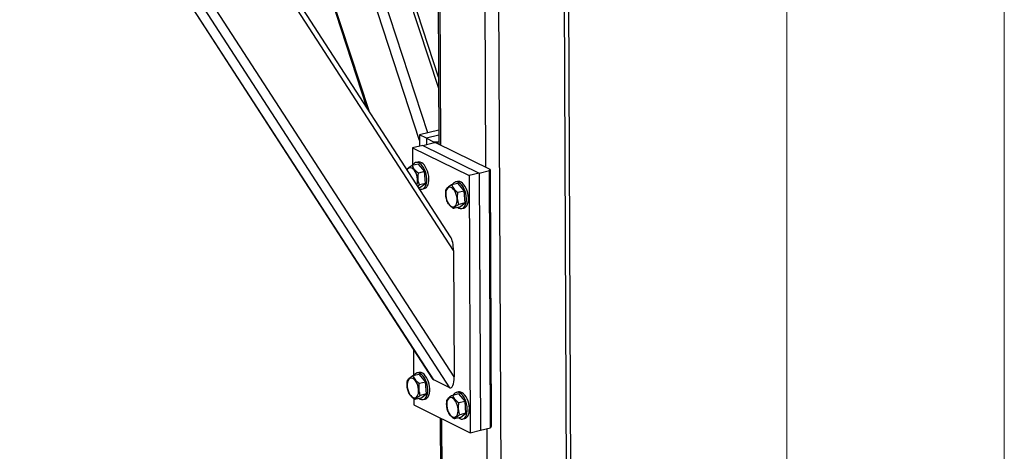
# Model space of a CAD drawing. Header units: millimetres. Extents: x 5 to 589, y 5 to 415.
# Tile 109 of 115: x 566 to 589, y 293 to 303. Entities that reach past the tile are written whole.
import ezdxf

# ---------------------------------------------------------------- set-up
doc = ezdxf.new("R2010")
doc.units = ezdxf.units.MM
doc.layers.add('TRAIT-FORT', color=4, linetype='Continuous', lineweight=25)

msp = doc.modelspace()

# ---------------------------------------------------------------- linework, layer by layer
at = {"color": 7, "linetype": 'Continuous', "lineweight": 18}
for p, q in [((589, 5), (589, 415)), ((584, 10), (584, 410))]:
    msp.add_line(p, q, dxfattribs=at)
at = {"layer": 'TRAIT-FORT', "color": 4, "linetype": 'Continuous', "lineweight": 25}
for p, q in [((575.55581, 300.05203), (570.59268, 315.21478)), ((575.74608, 300.23157), (570.88939, 315.06915)), ((575.99607, 301.24965), (571.64242, 314.55038)), ((575.99491, 301.50824), (571.72747, 314.54561)), ((578.94237, 291.13236), (578.84763, 312.34076)), ((579.04109, 291.19712), (578.94653, 312.36447)), ((575.94811, 311.98505), (576.0018, 299.96662)), ((576.04216, 299.94682), (575.98847, 311.96524)), ((577.43755, 290.77162), (577.34281, 311.98002)), ((577.08097, 299.43695), (577.02528, 311.9039)), ((571.15295, 310.55544), (574.33888, 300.82219)), ((574.3959, 300.73423), (571.17913, 310.56172)), ((576.26982, 297.84356), (568.44931, 309.90731)), ((576.33683, 297.52748), (568.32996, 309.8787)), ((576.34979, 294.62648), (566.7135, 309.49119)), ((576.25374, 294.37418), (566.57543, 309.30372)), ((566.36258, 309.2223), (575.84869, 294.58924)), ((575.88041, 294.55741), (566.37328, 309.2229)), ((576.00034, 300.29253), (575.55521, 300.18582)), ((575.71753, 300.10615), (575.55521, 300.18582)), ((575.55521, 300.18582), (575.55638, 299.92522)), ((576.00087, 300.17407), (575.71753, 300.10615)), ((575.63015, 299.94291), (575.86528, 299.99928)), ((575.71753, 300.10615), (575.71816, 299.96401)), ((575.71753, 300.10615), (575.87984, 300.02648)), ((575.94477, 299.99462), (575.86528, 299.99928)), ((575.87984, 300.02648), (575.95933, 300.02182)), ((575.87997, 299.99842), (575.87984, 300.02648)), ((577.17836, 299.38915), (575.94477, 299.99462)), ((575.95933, 300.02182), (576.00151, 300.03193)), ((575.95933, 300.02182), (575.95948, 299.98739)), ((575.63015, 299.94291), (575.39502, 299.88654)), ((575.39502, 299.88654), (575.39683, 299.48324)), ((575.39502, 299.88654), (576.69354, 299.24921)), ((575.63015, 299.94291), (576.92867, 299.30558)), ((575.52433, 299.51381), (575.38336, 299.48002)), ((575.51893, 299.55951), (575.47191, 299.54824)), ((575.52433, 299.51381), (575.67154, 299.3392)), ((575.67154, 299.3392), (575.53057, 299.3054)), ((575.69238, 299.068), (575.67154, 299.3392)), ((576.92867, 299.30558), (576.69354, 299.24921)), ((576.92867, 299.30558), (577.1638, 299.36194)), ((576.92867, 299.30558), (576.95506, 293.3979)), ((577.1638, 299.36194), (577.17836, 299.38915)), ((577.19019, 293.45427), (577.1638, 299.36194)), ((577.17836, 299.38915), (577.20475, 293.48147)), ((575.69238, 299.068), (575.55141, 299.0342)), ((575.56602, 298.97141), (575.69238, 299.068)), ((576.4333, 299.06768), (576.29233, 299.03388)), ((576.4279, 299.11337), (576.38087, 299.1021)), ((576.4333, 299.06768), (576.5805, 298.89306)), ((576.69354, 299.24921), (576.71993, 293.34154)), ((575.51308, 299.0109), (575.55141, 299.0342)), ((575.56602, 298.97141), (575.54235, 298.96574)), ((575.61844, 298.93698), (575.66547, 298.94826)), ((576.5805, 298.89306), (576.43953, 298.85927)), ((576.60135, 298.62186), (576.5805, 298.89306)), ((576.60135, 298.62186), (576.46038, 298.58807)), ((576.47498, 298.52527), (576.60135, 298.62186)), ((576.47498, 298.52527), (576.33401, 298.49148)), ((576.52741, 298.49085), (576.57443, 298.50212)), ((576.33683, 297.52748), (576.34979, 294.62648)), ((575.4157, 295.25715), (575.41842, 294.64969)), ((575.54592, 294.68026), (575.40496, 294.64646)), ((575.54053, 294.72596), (575.4935, 294.71468)), ((575.54592, 294.68026), (575.69313, 294.50565)), ((576.25374, 294.37418), (575.88041, 294.55741)), ((575.69313, 294.50565), (575.55216, 294.47185)), ((575.71397, 294.23445), (575.69313, 294.50565)), ((575.42076, 294.12515), (575.42141, 293.97887)), ((575.58761, 294.13786), (575.44664, 294.10406)), ((575.71397, 294.23445), (575.573, 294.20065)), ((575.58761, 294.13786), (575.71397, 294.23445)), ((575.64003, 294.10343), (575.68706, 294.1147)), ((576.45489, 294.23412), (576.31392, 294.20033)), ((576.44949, 294.27982), (576.40246, 294.26855)), ((576.45489, 294.23412), (576.6021, 294.05951)), ((575.42141, 293.97887), (576.71993, 293.34154)), ((576.6021, 294.05951), (576.46113, 294.02572)), ((576.62294, 293.78831), (576.6021, 294.05951)), ((576.02988, 293.68023), (576.04031, 291.3442)), ((576.08078, 291.30013), (576.07024, 293.66042)), ((576.49657, 293.69172), (576.3556, 293.65793)), ((576.62294, 293.78831), (576.48197, 293.75452)), ((576.49657, 293.69172), (576.62294, 293.78831)), ((576.549, 293.6573), (576.59602, 293.66857)), ((576.71993, 293.34154), (576.95506, 293.3979)), ((576.95506, 293.3979), (577.19019, 293.45427)), ((577.1196, 290.79026), (577.10779, 293.43451)), ((577.20475, 293.48147), (577.19019, 293.45427))]:
    msp.add_line(p, q, dxfattribs=at)
at = {"layer": 'TRAIT-FORT', "color": 4, "linetype": 'Continuous', "lineweight": 25, "flags": 128}
for points in [[(575.55749, 298.94239), (575.58025, 298.93598), (575.61095, 298.93552), (575.63953, 298.94493), (575.66508, 298.96391), (575.68678, 298.99185), (575.70392, 299.02785), (575.71596, 299.07074), (575.72252, 299.11917), (575.72337, 299.17156), (575.7185, 299.22623), (575.70805, 299.28143), (575.69237, 299.33538), (575.67196, 299.38636), (575.64748, 299.43271), (575.6197, 299.47295), (575.58953, 299.50578), (575.55794, 299.53016), (575.52593, 299.5453), (575.49455, 299.55071), (575.46479, 299.54621), (575.43761, 299.53196), (575.41389, 299.50841), (575.39801, 299.48353)], [(575.66547, 298.94826), (575.68656, 298.95621), (575.71211, 298.97519), (575.7338, 299.00312), (575.75095, 299.03912), (575.76299, 299.08202), (575.76954, 299.13044), (575.7704, 299.18283), (575.76552, 299.2375), (575.75508, 299.2927), (575.7394, 299.34666), (575.71899, 299.39763), (575.6945, 299.44398), (575.66673, 299.48422), (575.63656, 299.51706), (575.60496, 299.54144), (575.57296, 299.55657), (575.54157, 299.56198), (575.51893, 299.55951)], [(575.49468, 299.03927), (575.49579, 299.04202), (575.50627, 299.07854), (575.51126, 299.12051), (575.51053, 299.16609), (575.50413, 299.21329), (575.49232, 299.26005), (575.47564, 299.30432), (575.45479, 299.34417), (575.43071, 299.37785), (575.40443, 299.4039), (575.37712, 299.42118), (575.34995, 299.42893), (575.32412, 299.42681), (575.30076, 299.41491), (575.28089, 299.39376), (575.27311, 299.38106)], [(576.4322, 298.51502), (576.45739, 298.50016), (576.48922, 298.48985), (576.51991, 298.48939), (576.54849, 298.4988), (576.57404, 298.51778), (576.59574, 298.54571), (576.61289, 298.58171), (576.62493, 298.62461), (576.63148, 298.67303), (576.63234, 298.72542), (576.62746, 298.7801), (576.61702, 298.8353), (576.60134, 298.88925), (576.58093, 298.94022), (576.55644, 298.98657), (576.52867, 299.02681), (576.4985, 299.05965), (576.4669, 299.08403), (576.4349, 299.09917), (576.40351, 299.10457), (576.37375, 299.10008), (576.34658, 299.08583), (576.32286, 299.06227), (576.30697, 299.03739)], [(576.57443, 298.50212), (576.59552, 298.51007), (576.62107, 298.52905), (576.64277, 298.55699), (576.65991, 298.59298), (576.67195, 298.63588), (576.67851, 298.68431), (576.67936, 298.7367), (576.67449, 298.79137), (576.66404, 298.84657), (576.64836, 298.90052), (576.62795, 298.95149), (576.60347, 298.99784), (576.57569, 299.03809), (576.54552, 299.07092), (576.51393, 299.0953), (576.48192, 299.11044), (576.45054, 299.11585), (576.4279, 299.11337)], [(576.1596, 298.79408), (576.16601, 298.74688), (576.17781, 298.70012), (576.1945, 298.65585), (576.21534, 298.616), (576.23943, 298.58232), (576.2657, 298.55627), (576.29302, 298.53899), (576.32019, 298.53124), (576.34601, 298.53336), (576.36937, 298.54526), (576.38924, 298.56641), (576.40476, 298.59589), (576.41524, 298.63241), (576.42022, 298.67438), (576.4195, 298.71996), (576.41309, 298.76716), (576.40129, 298.81391), (576.3846, 298.85818), (576.36376, 298.89803), (576.33967, 298.93172), (576.3134, 298.95777), (576.28608, 298.97505), (576.25891, 298.98279), (576.23309, 298.98067), (576.20973, 298.96878), (576.18986, 298.94763), (576.17434, 298.91815), (576.16386, 298.88163), (576.15888, 298.83966), (576.1596, 298.79408)], [(575.27223, 294.40666), (575.27864, 294.35946), (575.29044, 294.31271), (575.30713, 294.26844), (575.32797, 294.22859), (575.35205, 294.1949), (575.37833, 294.16885), (575.40565, 294.15157), (575.43281, 294.14383), (575.45864, 294.14595), (575.482, 294.15784), (575.50187, 294.17899), (575.51739, 294.20847), (575.52786, 294.24499), (575.53285, 294.28696), (575.53212, 294.33254), (575.52572, 294.37974), (575.51391, 294.4265), (575.49723, 294.47077), (575.47639, 294.51062), (575.4523, 294.5443), (575.42602, 294.57035), (575.39871, 294.58763), (575.37154, 294.59538), (575.34571, 294.59326), (575.32235, 294.58136), (575.30248, 294.56021), (575.28697, 294.53073), (575.27649, 294.49421), (575.27151, 294.45224), (575.27223, 294.40666)], [(575.54482, 294.1276), (575.57002, 294.11274), (575.60184, 294.10243), (575.63254, 294.10197), (575.66112, 294.11138), (575.68667, 294.13036), (575.70837, 294.1583), (575.72551, 294.19429), (575.73756, 294.23719), (575.74411, 294.28562), (575.74496, 294.33801), (575.74009, 294.39268), (575.72964, 294.44788), (575.71396, 294.50183), (575.69355, 294.5528), (575.66907, 294.59915), (575.64129, 294.6394), (575.61113, 294.67223), (575.57953, 294.69661), (575.54753, 294.71175), (575.51614, 294.71716), (575.48638, 294.71266), (575.4592, 294.69841), (575.43549, 294.67486), (575.4196, 294.64998)], [(575.68706, 294.1147), (575.70815, 294.12266), (575.7337, 294.14163), (575.75539, 294.16957), (575.77254, 294.20557), (575.78458, 294.24847), (575.79114, 294.29689), (575.79199, 294.34928), (575.78711, 294.40395), (575.77667, 294.45915), (575.76099, 294.51311), (575.74058, 294.56408), (575.71609, 294.61043), (575.68832, 294.65067), (575.65815, 294.68351), (575.62656, 294.70789), (575.59455, 294.72302), (575.56316, 294.72843), (575.54053, 294.72596)], [(576.18119, 293.96053), (576.1876, 293.91333), (576.1994, 293.86657), (576.21609, 293.8223), (576.23693, 293.78245), (576.26102, 293.74877), (576.28729, 293.72272), (576.31461, 293.70544), (576.34178, 293.69769), (576.36761, 293.69981), (576.39096, 293.71171), (576.41084, 293.73286), (576.42635, 293.76234), (576.43683, 293.79886), (576.44181, 293.84083), (576.44109, 293.88641), (576.43468, 293.93361), (576.42288, 293.98036), (576.40619, 294.02463), (576.38535, 294.06448), (576.36126, 294.09817), (576.33499, 294.12422), (576.30767, 294.14149), (576.2805, 294.14924), (576.25468, 294.14712), (576.23132, 294.13523), (576.21145, 294.11408), (576.19593, 294.0846), (576.18545, 294.04808), (576.18047, 294.00611), (576.18119, 293.96053)], [(576.45379, 293.68147), (576.47898, 293.66661), (576.51081, 293.65629), (576.5415, 293.65584), (576.57009, 293.66525), (576.59564, 293.68423), (576.61733, 293.71216), (576.63448, 293.74816), (576.64652, 293.79106), (576.65307, 293.83948), (576.65393, 293.89187), (576.64905, 293.94655), (576.63861, 294.00175), (576.62293, 294.0557), (576.60252, 294.10667), (576.57803, 294.15302), (576.55026, 294.19326), (576.52009, 294.2261), (576.48849, 294.25048), (576.45649, 294.26561), (576.4251, 294.27102), (576.39534, 294.26653), (576.36817, 294.25227), (576.34445, 294.22872), (576.32856, 294.20384)], [(576.59602, 293.66857), (576.61711, 293.67652), (576.64266, 293.6955), (576.66436, 293.72344), (576.6815, 293.75943), (576.69355, 293.80233), (576.7001, 293.85075), (576.70095, 293.90314), (576.69608, 293.95782), (576.68563, 294.01302), (576.66995, 294.06697), (576.64954, 294.11794), (576.62506, 294.16429), (576.59728, 294.20453), (576.56711, 294.23737), (576.53552, 294.26175), (576.50351, 294.27689), (576.47213, 294.2823), (576.44949, 294.27982)]]:
    msp.add_lwpolyline(points, dxfattribs=at)
at = {"layer": 'TRAIT-FORT', "color": 4, "linetype": 'Continuous', "lineweight": 25}
for centre, start_param, end_param in [((576.23944, 297.57528), 4.53529948, 5.77505952), ((575.87907, 294.85752), 2.63346687, 2.96450316), ((576.2524, 294.67428), 2.96450316, 4.53529948)]:
    msp.add_ellipse(centre, major_axis=(-0.01848, 0.30383), ratio=0.3147463, start_param=start_param, end_param=end_param, dxfattribs=at)
for points, knots in [([(575.38336, 299.48002), (575.36723, 299.47039), (575.3346, 299.45094), (575.29816, 299.42498), (575.27581, 299.40571), (575.268, 299.39625), (575.26535, 299.39304)], [0, 0, 0, 0, 0.29940713, 0.6053068, 0.86600495, 1, 1, 1, 1]), ([(575.38336, 299.48002), (575.39098, 299.46362), (575.40639, 299.43049), (575.44085, 299.38418), (575.48303, 299.34213), (575.51463, 299.31772), (575.53057, 299.3054)], [0, 0, 0, 0, 0.26460494, 0.53494775, 0.76534313, 1, 1, 1, 1]), ([(575.55141, 299.0342), (575.54162, 299.067), (575.52542, 299.12123), (575.52016, 299.20427), (575.52408, 299.26192), (575.52913, 299.29575), (575.53057, 299.3054)], [0, 0, 0, 0, 0.38554949, 0.63764185, 0.89654625, 1, 1, 1, 1]), ([(576.18681, 298.66609), (576.17701, 298.69888), (576.16081, 298.75312), (576.15555, 298.83615), (576.15947, 298.89381), (576.16452, 298.92763), (576.16596, 298.93729)], [0, 0, 0, 0, 0.38554949, 0.63764185, 0.89654625, 1, 1, 1, 1]), ([(576.29233, 299.03388), (576.2762, 299.02426), (576.24361, 299.00481), (576.20694, 298.97879), (576.18113, 298.95613), (576.17105, 298.94361), (576.16596, 298.93729)], [0, 0, 0, 0, 0.26460494, 0.53494775, 0.76534313, 1, 1, 1, 1]), ([(576.29233, 299.03388), (576.29995, 299.01749), (576.31535, 298.98435), (576.34981, 298.93804), (576.39199, 298.89599), (576.42359, 298.87158), (576.43953, 298.85927)], [0, 0, 0, 0, 0.26460494, 0.53494775, 0.76534313, 1, 1, 1, 1]), ([(576.46038, 298.58807), (576.45058, 298.62086), (576.43439, 298.6751), (576.42912, 298.75813), (576.43304, 298.81578), (576.43809, 298.84961), (576.43953, 298.85927)], [0, 0, 0, 0, 0.38554949, 0.63764185, 0.89654625, 1, 1, 1, 1]), ([(576.33401, 298.49148), (576.31608, 298.5054), (576.27983, 298.53354), (576.23774, 298.57802), (576.20676, 298.62276), (576.1935, 298.65156), (576.18681, 298.66609)], [0, 0, 0, 0, 0.26460494, 0.53494775, 0.76534313, 1, 1, 1, 1]), ([(576.33401, 298.49148), (576.33982, 298.49863), (576.35157, 298.51308), (576.38061, 298.53727), (576.41761, 298.56262), (576.44604, 298.57953), (576.46038, 298.58807)], [0, 0, 0, 0, 0.26460494, 0.53494775, 0.76534313, 1, 1, 1, 1]), ([(575.29943, 294.27868), (575.28964, 294.31147), (575.27344, 294.3657), (575.26818, 294.44874), (575.2721, 294.50639), (575.27715, 294.54022), (575.27859, 294.54988)], [0, 0, 0, 0, 0.38554949, 0.63764185, 0.89654625, 1, 1, 1, 1]), ([(575.40496, 294.64646), (575.38883, 294.63685), (575.35624, 294.6174), (575.31957, 294.59137), (575.29376, 294.56871), (575.28368, 294.55619), (575.27859, 294.54988)], [0, 0, 0, 0, 0.26460494, 0.53494775, 0.76534313, 1, 1, 1, 1]), ([(575.40496, 294.64646), (575.41258, 294.63007), (575.42798, 294.59694), (575.46244, 294.55063), (575.50462, 294.50857), (575.53622, 294.48417), (575.55216, 294.47185)], [0, 0, 0, 0, 0.26460494, 0.53494775, 0.76534313, 1, 1, 1, 1]), ([(575.573, 294.20065), (575.56321, 294.23345), (575.54701, 294.28768), (575.54175, 294.37071), (575.54567, 294.42837), (575.55072, 294.4622), (575.55216, 294.47185)], [0, 0, 0, 0, 0.38554949, 0.63764185, 0.89654625, 1, 1, 1, 1]), ([(575.44664, 294.10406), (575.42871, 294.11798), (575.39245, 294.14612), (575.35037, 294.1906), (575.31938, 294.23534), (575.30612, 294.26414), (575.29943, 294.27868)], [0, 0, 0, 0, 0.26460494, 0.53494775, 0.76534313, 1, 1, 1, 1]), ([(575.44664, 294.10406), (575.45245, 294.11121), (575.4642, 294.12566), (575.49324, 294.14986), (575.53024, 294.1752), (575.55866, 294.19212), (575.573, 294.20065)], [0, 0, 0, 0, 0.26460494, 0.53494775, 0.76534313, 1, 1, 1, 1]), ([(576.2084, 293.83254), (576.1986, 293.86533), (576.18241, 293.91957), (576.17714, 294.0026), (576.18106, 294.06025), (576.18611, 294.09408), (576.18755, 294.10374)], [0, 0, 0, 0, 0.38554949, 0.63764185, 0.89654625, 1, 1, 1, 1]), ([(576.31392, 294.20033), (576.2978, 294.19071), (576.2652, 294.17126), (576.22853, 294.14524), (576.20273, 294.12258), (576.19264, 294.11006), (576.18755, 294.10374)], [0, 0, 0, 0, 0.26460494, 0.53494775, 0.76534313, 1, 1, 1, 1]), ([(576.31392, 294.20033), (576.32154, 294.18394), (576.33695, 294.1508), (576.3714, 294.10449), (576.41359, 294.06244), (576.44518, 294.03803), (576.46113, 294.02572)], [0, 0, 0, 0, 0.26460494, 0.53494775, 0.76534313, 1, 1, 1, 1]), ([(576.48197, 293.75452), (576.47217, 293.78731), (576.45598, 293.84155), (576.45071, 293.92458), (576.45464, 293.98223), (576.45968, 294.01606), (576.46113, 294.02572)], [0, 0, 0, 0, 0.38554949, 0.63764185, 0.89654625, 1, 1, 1, 1]), ([(576.3556, 293.65793), (576.33767, 293.67185), (576.30142, 293.69999), (576.25933, 293.74447), (576.22835, 293.78921), (576.21509, 293.81801), (576.2084, 293.83254)], [0, 0, 0, 0, 0.26460494, 0.53494775, 0.76534313, 1, 1, 1, 1]), ([(576.3556, 293.65793), (576.36142, 293.66508), (576.37316, 293.67953), (576.4022, 293.70372), (576.43921, 293.72907), (576.46763, 293.74598), (576.48197, 293.75452)], [0, 0, 0, 0, 0.26460494, 0.53494775, 0.76534313, 1, 1, 1, 1])]:
    msp.add_open_spline(points, degree=3, knots=knots, dxfattribs=at)

doc.saveas('drawing.dxf')
